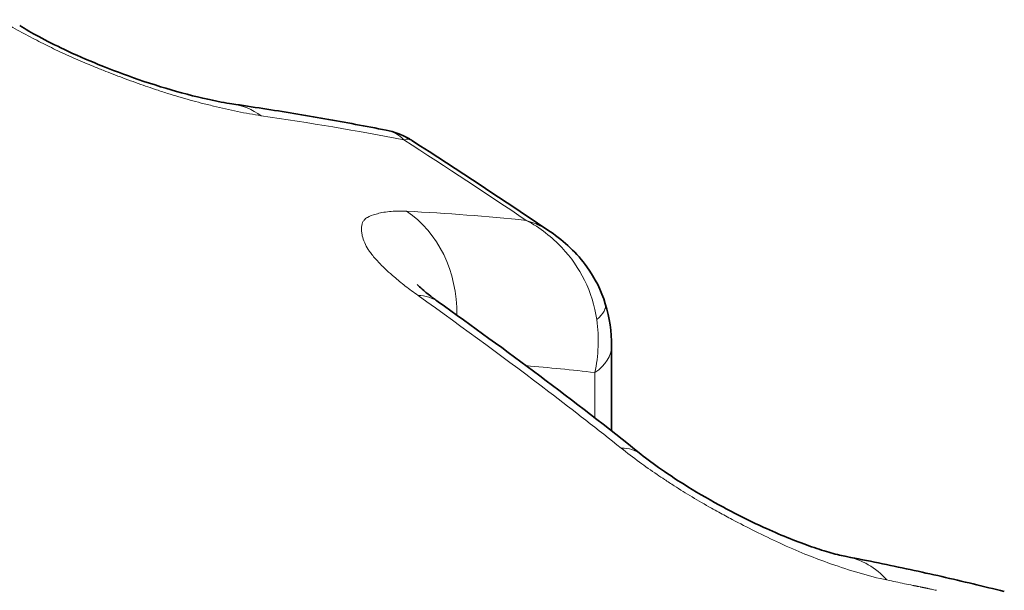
# Model space of a CAD drawing. Header units: millimetres. Extents: x 5 to 415, y 5 to 292.
# Tile 160 of 197: x 338.59 to 340.65, y 250.66 to 251.85. Entities that reach past the tile are written whole.
import ezdxf

# ---------------------------------------------------------------- set-up
doc = ezdxf.new("R2010")
doc.units = ezdxf.units.MM
doc.layers.add('Sichtbar (ISO)', color=7, linetype='Continuous', lineweight=35)
doc.layers.add('Sichtbar schmal (ISO)', color=7, linetype='Continuous', lineweight=18)

msp = doc.modelspace()

# ---------------------------------------------------------------- linework, layer by layer
at = {"layer": 'Sichtbar (ISO)'}
for p, q in [((339.35747748, 251.61874037), (339.35750414, 251.61873517)), ((339.41105978, 251.59718113), (339.4110543, 251.59718462)), ((339.82980111, 251.16675553), (339.82980111, 250.98878529)), ((339.8912365, 250.94018513), (339.89123364, 250.94018742))]:
    msp.add_line(p, q, dxfattribs=at)
for points, knots in [([(338.58944138, 251.83760196), (338.60102022, 251.8304078), (338.61475913, 251.82247565), (338.64605043, 251.80559473), (338.6642312, 251.79644391), (338.70590507, 251.77677694), (338.73011904, 251.76619543), (338.78224463, 251.74496655), (338.81068506, 251.73435145), (338.86959198, 251.71410449), (338.90035413, 251.70465705), (338.95964795, 251.68843624), (338.98839276, 251.68187328), (339.0198672, 251.67608242), (339.02724895, 251.67486379), (339.03394816, 251.67388135)], [0, 0, 0, 0, 0.01137297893, 0.01137297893, 0.0241590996, 0.0241590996, 0.03977768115, 0.03977768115, 0.05795372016, 0.05795372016, 0.07901398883, 0.07901398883, 0.10240816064, 0.10240816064, 0.11028138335, 0.11028138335, 0.11028138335, 0.11028138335]), ([(339.03394832, 251.6738825), (339.05571545, 251.67069199), (339.07744317, 251.6674044), (339.12082207, 251.66063457), (339.14247324, 251.6571523), (339.18569469, 251.64999364), (339.20726497, 251.64631724), (339.25032361, 251.63877038), (339.27181198, 251.63489992), (339.31470577, 251.626965), (339.33611119, 251.62290055), (339.35747463, 251.61873915)], [0.534543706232, 0.534543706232, 0.534543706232, 0.534543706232, 0.541109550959, 0.541109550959, 0.547676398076, 0.547676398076, 0.554243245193, 0.554243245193, 0.560810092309, 0.560810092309, 0.567376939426, 0.567376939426, 0.567376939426, 0.567376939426]), ([(339.35750414, 251.61873518), (339.37391358, 251.61553175), (339.39001868, 251.60952413), (339.40672972, 251.59992587), (339.40891092, 251.59859962), (339.41105645, 251.59722074)], [0, 0, 0, 0, 0.010158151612, 0.010158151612, 0.011708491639, 0.011708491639, 0.011708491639, 0.011708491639]), ([(339.70169249, 251.405765), (339.73098855, 251.38600012), (339.75744347, 251.36103223), (339.79494225, 251.30903043), (339.80832574, 251.28261578), (339.81657418, 251.25495642)], [0, 0, 0, 0, 0.021424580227, 0.021424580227, 0.038877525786, 0.038877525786, 0.038877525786, 0.038877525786]), ([(339.42264619, 251.29531286), (339.42264619, 251.29531286), (339.42357573, 251.29425741), (339.42758548, 251.29028447), (339.43123995, 251.28687671), (339.44152289, 251.278118), (339.44869858, 251.27239262), (339.45984248, 251.26411474), (339.46295714, 251.26185092), (339.46619392, 251.25955073)], [0.038146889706, 0.038146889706, 0.038146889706, 0.038146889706, 0.044120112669, 0.044120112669, 0.051555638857, 0.051555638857, 0.060132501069, 0.060132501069, 0.063250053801, 0.063250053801, 0.063250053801, 0.063250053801]), ([(332.87417272, 251.0538001), (333.19048035, 250.87117047), (333.47611315, 250.70109647), (333.73680262, 250.54025506), (334.0192162, 250.3660102), (334.27235602, 250.20260081), (334.50325607, 250.04566147), (334.71639458, 249.90079438), (334.91058324, 249.76144022), (335.09117679, 249.623711), (335.28681981, 249.47450435), (335.46650747, 249.32720474), (335.63356446, 249.1797247), (335.70758356, 249.1143797), (335.77912303, 249.04899927), (335.84842537, 248.98353223), (335.9235029, 248.91260961), (335.99595489, 248.84158533), (336.06575194, 248.77080204), (336.13554899, 248.70001875), (336.20269111, 248.62947644), (336.26667998, 248.5603688), (336.33600126, 248.4855022), (336.40162185, 248.41231934), (336.46637981, 248.3382657), (336.52155818, 248.27516675), (336.57611026, 248.21143559), (336.6301926, 248.14678059), (336.6887818, 248.07673767), (336.74681973, 248.00561051), (336.80401343, 247.93374649), (336.86120714, 247.86188248), (336.91755662, 247.7892816), (336.97321254, 247.71573572), (337.03350647, 247.63606102), (337.09298642, 247.55527726), (337.15154018, 247.47351593), (337.21756045, 247.38132877), (337.28240326, 247.28789884), (337.34609814, 247.19316897), (337.41510094, 247.09054495), (337.48275652, 246.9863953), (337.54892741, 246.8809221), (337.67617912, 246.67808903), (337.79794011, 246.47036122), (337.914427, 246.25814818), (338.03091389, 246.04593514), (338.14212668, 245.82923688), (338.24901381, 245.60516634), (338.30245737, 245.49313108), (338.35481951, 245.37925274), (338.40577532, 245.26381514), (338.45673112, 245.14837755), (338.50628057, 245.03138068), (338.55421319, 244.91297638), (338.60942301, 244.77659577), (338.66248777, 244.63834792), (338.71306619, 244.49849705), (338.7636446, 244.35864617), (338.81173667, 244.21719226), (338.85702088, 244.07439722), (338.9023051, 243.93160219), (338.94478147, 243.78746604), (338.98414461, 243.64214733), (339.02350774, 243.49682863), (339.05975766, 243.35032738), (339.09252859, 243.20305588), (339.15807047, 242.90851287), (339.20969642, 242.61088885), (339.2448367, 242.31274925), (339.27997698, 242.01460962), (339.29863157, 241.71595442), (339.29863254, 241.42048021)], [0, 0, 0, 0, 0.0507020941, 0.0507020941, 0.0507020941, 0.1056293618, 0.1056293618, 0.1056293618, 0.156331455, 0.156331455, 0.156331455, 0.2112587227, 0.2112587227, 0.2112587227, 0.2355957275, 0.2355957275, 0.2355957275, 0.2619608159, 0.2619608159, 0.2619608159, 0.2883259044, 0.2883259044, 0.2883259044, 0.3168880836, 0.3168880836, 0.3168880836, 0.3412250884, 0.3412250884, 0.3412250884, 0.3675901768, 0.3675901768, 0.3675901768, 0.3939552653, 0.3939552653, 0.3939552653, 0.4225174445, 0.4225174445, 0.4225174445, 0.4547217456, 0.4547217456, 0.4547217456, 0.4896097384, 0.4896097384, 0.4896097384, 0.5567020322, 0.5567020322, 0.5567020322, 0.6237943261, 0.6237943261, 0.6237943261, 0.657340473, 0.657340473, 0.657340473, 0.6908866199, 0.6908866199, 0.6908866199, 0.7295257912, 0.7295257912, 0.7295257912, 0.7681649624, 0.7681649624, 0.7681649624, 0.8068041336, 0.8068041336, 0.8068041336, 0.8454433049, 0.8454433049, 0.8454433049, 0.9227216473, 0.9227216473, 0.9227216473, 1, 1, 1, 1]), ([(339.19094038, 241.36033001), (339.19097516, 241.96299036), (339.11337399, 242.60340646), (338.81337488, 243.87073782), (338.60879361, 244.48074321), (338.07494677, 245.72456888), (337.64969468, 246.57161115), (336.34989269, 248.37535447), (335.72736519, 248.94091075), (334.89003301, 249.67688954), (334.0788081, 250.23388732), (332.76795069, 250.99068174)], [0.000001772, 0.000001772, 0.000001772, 0.000001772, 0.442881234, 0.442881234, 0.8426640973, 0.8426640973, 1.265043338, 1.265043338, 1.7215078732, 1.7215078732, 3.044657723, 3.044657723, 3.044657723, 3.044657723]), ([(339.89123649, 250.94018512), (339.90395282, 250.93002286), (339.9186037, 250.919125), (339.95151283, 250.89613478), (339.97034433, 250.88381574), (340.01383922, 250.85695381), (340.0391623, 250.84241515), (340.09456208, 250.81263409), (340.1251019, 250.79758273), (340.18776753, 250.76925886), (340.22020291, 250.75630215), (340.26330667, 250.74139548), (340.27699726, 250.73710993), (340.30202139, 250.73011383), (340.31337279, 250.72745314), (340.32227987, 250.7257396)], [0, 0, 0, 0, 0.01200291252, 0.01200291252, 0.02558626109, 0.02558626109, 0.04282290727, 0.04282290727, 0.06380285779, 0.06380285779, 0.08815116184, 0.08815116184, 0.10058825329, 0.10058825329, 0.11352631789, 0.11352631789, 0.11352631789, 0.11352631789]), ([(340.32228057, 250.72574323), (340.34455565, 250.72146484), (340.36677964, 250.71706691), (340.41113765, 250.70802926), (340.4332716, 250.7033894), (340.47743415, 250.69387054), (340.49946275, 250.68899155), (340.54341308, 250.67899458), (340.56533482, 250.67387662), (340.60906989, 250.6634019), (340.63088323, 250.65804514), (340.65264162, 250.6525691)], [0.565559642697, 0.565559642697, 0.565559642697, 0.565559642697, 0.573327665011, 0.573327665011, 0.581100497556, 0.581100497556, 0.588873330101, 0.588873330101, 0.596646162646, 0.596646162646, 0.604418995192, 0.604418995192, 0.604418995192, 0.604418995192])]:
    msp.add_open_spline(points, degree=3, knots=knots, dxfattribs=at)
for points in [[(339.41108477, 251.59720571), (339.50799319, 251.53477874), (339.60488336, 251.47109145), (339.70169271, 251.40576533)], [(339.46621705, 251.25953131), (339.46620895, 251.25953705), (339.46620084, 251.2595428), (339.46619274, 251.25954854)], [(339.46621823, 251.25953351), (339.60844143, 251.15836495), (339.7504642, 251.0526672), (339.89123364, 250.94018742)], [(339.81657398, 251.25495707), (339.82522484, 251.2259532), (339.82980099, 251.19594747), (339.82980102, 251.1667556)]]:
    msp.add_open_spline(points, degree=3, dxfattribs=at)
at = {"layer": 'Sichtbar schmal (ISO)'}
for p, q in [((339.42055329, 251.5818464), (339.42055157, 251.58185344)), ((339.77353762, 251.30363306), (339.77353505, 251.30364291)), ((339.79470774, 251.01612511), (339.79470775, 251.1110885))]:
    msp.add_line(p, q, dxfattribs=at)
for centre, major_axis, ratio, start_param, end_param in [((333.31644289, 238.44445219), (8.3944487, 12.20001226), 0.6254715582, 0.2675759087, 0.2984986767), ((334.66589497, 237.83946748), (6.39260514, 13.19571329), 0.5248349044, 0.188079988, 0.2191291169), ((339.29781041, 251.22921106), (0.01245001, 0.2496898), 0.830849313, 4.7624540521, 5.828217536), ((339.67283262, 251.21208026), (0.14374125, 0.04287718), 0.3112881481, 5.6788137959, 6.2831627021), ((339.60778733, 251.2031809), (0.04596717, -0.25086853), 0.7509948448, 1.0618469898, 1.5081794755), ((339.67980111, 251.16675553), (0.15, 0), 0.5773502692, 5.5850534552, 6.283186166), ((334.83523791, 237.75743004), (6.28434239, 12.97223568), 0.5248349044, 0.1805695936, 0.1988995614), ((340.27508522, 250.48023844), (0.04715397, 0.24551274), 0.7525056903, 0.3512016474, 0.3512764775), ((340.27508522, 250.48023844), (0.04715397, 0.24551274), 0.7525056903, 5.7706354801, 6.2829613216), ((335.07121864, 239.1302596), (7.36848202, 10.70844656), 0.625468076, 0.2592892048, 0.2599296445), ((335.07129539, 239.13020679), (7.36846833, 10.70842666), 0.625468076, 0.2552091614, 0.2564059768)]:
    msp.add_ellipse(centre, major_axis=major_axis, ratio=ratio, start_param=start_param, end_param=end_param, dxfattribs=at)
for points, knots in [([(339.09558412, 251.64906078), (339.07941824, 251.65139438), (339.06263593, 251.65441911), (339.04608233, 251.65780348), (339.02876055, 251.6613449), (339.01169472, 251.66527701), (338.99579548, 251.66915351), (338.98678897, 251.67134945), (338.97815529, 251.6735265), (338.97004673, 251.67560004), (338.96182202, 251.67770328), (338.95411362, 251.67974973), (338.94671304, 251.68177485), (338.93020469, 251.68629227), (338.91526327, 251.69066661), (338.89902653, 251.69578695), (338.89059216, 251.69844678), (338.8817977, 251.70131742), (338.87220577, 251.7045829), (338.86619313, 251.70662984), (338.85989226, 251.70879413), (338.85336928, 251.71106439), (338.83982699, 251.71577766), (338.82532311, 251.72095425), (338.81052832, 251.7264213), (338.79702955, 251.73140944), (338.7832928, 251.73663801), (338.76987621, 251.74189731), (338.76227797, 251.74487581), (338.75478253, 251.74786288), (338.74749202, 251.75081033), (338.74175848, 251.75312832), (338.73614444, 251.75543908), (338.73063967, 251.75774265), (338.71735357, 251.76330245), (338.7047086, 251.76881648), (338.69253729, 251.77431277), (338.67987331, 251.78003155), (338.667719, 251.78573162), (338.65586868, 251.79148403), (338.65002619, 251.79432011), (338.64425723, 251.79716969), (338.63853994, 251.80004318), (338.63249381, 251.80308195), (338.62650501, 251.80613721), (338.62059577, 251.8092025), (338.60835225, 251.81555354), (338.59645104, 251.82194778), (338.58509007, 251.82829978), (338.57193682, 251.83565387), (338.55951124, 251.84295025), (338.54811596, 251.85003242)], [0, 0, 0, 0, 0.0757814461, 0.0757814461, 0.0757814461, 0.155079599, 0.155079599, 0.155079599, 0.2, 0.2, 0.2, 0.2455638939, 0.2455638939, 0.2455638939, 0.3472025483, 0.3472025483, 0.3472025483, 0.4, 0.4, 0.4, 0.4330957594, 0.4330957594, 0.4330957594, 0.5018054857, 0.5018054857, 0.5018054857, 0.5644962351, 0.5644962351, 0.5644962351, 0.6, 0.6, 0.6, 0.6279215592, 0.6279215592, 0.6279215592, 0.6953118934, 0.6953118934, 0.6953118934, 0.7654300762, 0.7654300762, 0.7654300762, 0.8, 0.8, 0.8, 0.8365582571, 0.8365582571, 0.8365582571, 0.9123043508, 0.9123043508, 0.9123043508, 1, 1, 1, 1]), ([(339.35750414, 251.61873517), (339.35818753, 251.61860176), (339.35886978, 251.61845781), (339.35955073, 251.61830316), (339.36560676, 251.61692784), (339.3715602, 251.61470422), (339.37729822, 251.61156937), (339.38338226, 251.60824548), (339.38922439, 251.60389622), (339.39464153, 251.59852487)], [0.69073771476, 0.69073771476, 0.69073771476, 0.69073771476, 0.70674237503, 0.70674237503, 0.70674237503, 0.84907959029, 0.84907959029, 0.84907959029, 1, 1, 1, 1]), ([(339.42421467, 251.27251597), (339.41477767, 251.27919595), (339.40585083, 251.28583961), (339.3975087, 251.29234029), (339.38900717, 251.29896518), (339.38111261, 251.30544153), (339.37382163, 251.31171338), (339.36856797, 251.31623268), (339.36362649, 251.32064652), (339.35896927, 251.32494296), (339.35681492, 251.32693043), (339.35473471, 251.32888781), (339.35272412, 251.33081896), (339.34604146, 251.33723759), (339.34011008, 251.3433724), (339.33486162, 251.34933693), (339.32959688, 251.35531995), (339.32501914, 251.36113408), (339.32124709, 251.36681612), (339.32074032, 251.36757948), (339.32024845, 251.36834029), (339.31977199, 251.36909851), (339.3168385, 251.37376667), (339.31433085, 251.37840515), (339.31233442, 251.3828683), (339.30999043, 251.38810843), (339.30835584, 251.39310352), (339.30730191, 251.39774168), (339.30661506, 251.40076442), (339.30616938, 251.40363804), (339.30587651, 251.40636098), (339.30566805, 251.4082992), (339.30557052, 251.41014434), (339.30557429, 251.41190208), (339.30558535, 251.41705916), (339.30645307, 251.42147335), (339.30809862, 251.42521886), (339.30891894, 251.42708605), (339.30993595, 251.42878511), (339.31115666, 251.43031702), (339.31297308, 251.43259649), (339.31535069, 251.43445381), (339.31829475, 251.43616084), (339.32265084, 251.43868661), (339.32817112, 251.44093077), (339.33614306, 251.4431002), (339.34344382, 251.44508699), (339.35248162, 251.44714213), (339.36436929, 251.44831485), (339.37423501, 251.44928811), (339.38606543, 251.44964874), (339.4001558, 251.44895455)], [0, 0, 0, 0, 0.06053018, 0.06053018, 0.06053018, 0.1222169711, 0.1222169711, 0.1222169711, 0.1666666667, 0.1666666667, 0.1666666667, 0.1872283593, 0.1872283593, 0.1872283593, 0.25556991, 0.25556991, 0.25556991, 0.3241233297, 0.3241233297, 0.3241233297, 0.3333333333, 0.3333333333, 0.3333333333, 0.3900369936, 0.3900369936, 0.3900369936, 0.456612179, 0.456612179, 0.456612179, 0.5, 0.5, 0.5, 0.5308839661, 0.5308839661, 0.5308839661, 0.6214955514, 0.6214955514, 0.6214955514, 0.6666666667, 0.6666666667, 0.6666666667, 0.733881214, 0.733881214, 0.733881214, 0.8333333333, 0.8333333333, 0.8333333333, 0.9244123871, 0.9244123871, 0.9244123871, 1, 1, 1, 1]), ([(339.70169249, 251.405765), (339.69576072, 251.40976693), (339.67971464, 251.41925632), (339.66216641, 251.42634886), (339.65087136, 251.42978121)], [0.73480651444, 0.73480651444, 0.73480651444, 0.73480651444, 0.83709113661, 1, 1, 1, 1]), ([(339.79869551, 251.22193602), (339.7945136, 251.25091668), (339.78555614, 251.27923491), (339.77318057, 251.30436342), (339.76080501, 251.32949193), (339.74549022, 251.35160287), (339.72540897, 251.37291667), (339.70532773, 251.39423048), (339.68011719, 251.41430213), (339.6508727, 251.42978033)], [0, 0, 0, 0, 0.3333333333, 0.3333333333, 0.3333333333, 0.6666666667, 0.6666666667, 0.6666666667, 1, 1, 1, 1]), ([(339.42421477, 251.27251617), (339.52228895, 251.20275537), (339.61327658, 251.13576324), (339.69805722, 251.07112475), (339.75097265, 251.03078094), (339.80147072, 250.99135538), (339.84992082, 250.95263907)], [0, 0, 0, 0, 0.6157084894, 0.6157084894, 0.6157084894, 1, 1, 1, 1]), ([(339.89123364, 250.94018742), (339.89105311, 250.94033166), (339.89087159, 250.94047471), (339.89068909, 250.94061658), (339.88002156, 250.94890891), (339.86585392, 250.95293187), (339.84992078, 250.95263901)], [0.66096392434, 0.66096392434, 0.66096392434, 0.66096392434, 0.66666666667, 0.66666666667, 0.66666666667, 1, 1, 1, 1]), ([(340.40677916, 250.67679776), (340.3876048, 250.68063042), (340.36776306, 250.68576322), (340.34843349, 250.69146299), (340.32822139, 250.69742299), (340.30857426, 250.70399513), (340.29068845, 250.71025311), (340.28813461, 250.71114666), (340.28561639, 250.71203376), (340.28313701, 250.71291172), (340.2657456, 250.71907016), (340.25025255, 250.72497584), (340.23483058, 250.73121236), (340.21793038, 250.73804667), (340.20109613, 250.74528155), (340.18150717, 250.75440176), (340.16567143, 250.76177455), (340.14812523, 250.77014987), (340.12989709, 250.77920099), (340.11438034, 250.7869058), (340.09837511, 250.79509677), (340.08259701, 250.80343217), (340.07305944, 250.80847077), (340.06360576, 250.81355944), (340.05440009, 250.8186003), (340.04916252, 250.82146831), (340.04400022, 250.82433435), (340.03891071, 250.82719663), (340.02490788, 250.83507167), (340.01146115, 250.84291494), (339.9985079, 250.85071074), (339.98559816, 250.85848035), (339.97317768, 250.8662029), (339.96116333, 250.87389338), (339.95420721, 250.87834603), (339.94738634, 250.8827887), (339.94068545, 250.88722704), (339.93545593, 250.89069082), (339.93030106, 250.89414591), (339.92522765, 250.89758873), (339.91237987, 250.90630725), (339.90005808, 250.91494587), (339.88838, 250.92342764), (339.87459264, 250.93344137), (339.86170749, 250.94323321), (339.84992078, 250.95263901)], [0.00000000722, 0.00000000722, 0.00000000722, 0.00000000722, 0.09111772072, 0.09111772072, 0.09111772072, 0.18639564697, 0.18639564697, 0.18639564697, 0.2, 0.2, 0.2, 0.29542657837, 0.29542657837, 0.29542657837, 0.4, 0.4, 0.4, 0.48453727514, 0.48453727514, 0.48453727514, 0.55649991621, 0.55649991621, 0.55649991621, 0.6, 0.6, 0.6, 0.62474941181, 0.62474941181, 0.62474941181, 0.69284283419, 0.69284283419, 0.69284283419, 0.76070748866, 0.76070748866, 0.76070748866, 0.8, 0.8, 0.8, 0.83066478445, 0.83066478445, 0.83066478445, 0.90831946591, 0.90831946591, 0.90831946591, 1, 1, 1, 1]), ([(340.4608958, 250.66546762), (340.46137286, 250.66537581), (340.46185168, 250.66528253), (340.46233363, 250.66518626), (340.46281558, 250.66508999), (340.46330067, 250.66499073), (340.46378479, 250.66489301), (340.46426892, 250.66479529), (340.46475209, 250.6646991), (340.46523567, 250.66460294)], [0, 0, 0, 0, 0.33333333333, 0.33333333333, 0.33333333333, 0.66666666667, 0.66666666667, 0.66666666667, 0.99999999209, 0.99999999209, 0.99999999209, 0.99999999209]), ([(340.46523567, 250.66460294), (340.46583169, 250.66448227), (340.46643418, 250.66436033), (340.46706183, 250.66423292), (340.46768947, 250.66410551), (340.46834228, 250.66397263), (340.46896412, 250.66384684), (340.46958595, 250.66372106), (340.47017682, 250.66360238), (340.47075949, 250.66349091)], [0, 0, 0, 0, 0.33333333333, 0.33333333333, 0.33333333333, 0.66666666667, 0.66666666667, 0.66666666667, 0.9999999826, 0.9999999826, 0.9999999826, 0.9999999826]), ([(340.47611661, 250.6623986), (340.47667487, 250.66228117), (340.4772522, 250.66216447), (340.47786775, 250.66203897), (340.47848386, 250.66191336), (340.47913825, 250.66177891), (340.47975925, 250.66165145), (340.48038026, 250.66152399), (340.48096789, 250.66140352), (340.48154604, 250.66128478)], [0.00030783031, 0.00030783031, 0.00030783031, 0.00030783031, 0.33333333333, 0.33333333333, 0.33333333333, 0.66666666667, 0.66666666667, 0.66666666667, 1, 1, 1, 1]), ([(340.48154604, 250.66128478), (340.4820443, 250.66118416), (340.48254206, 250.66108342), (340.48304069, 250.66098104), (340.48353932, 250.66087867), (340.48403883, 250.66077465), (340.48453508, 250.66067356), (340.48503134, 250.66057247), (340.48552436, 250.6604743), (340.4860155, 250.66037753)], [0, 0, 0, 0, 0.3333333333, 0.3333333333, 0.3333333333, 0.6666666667, 0.6666666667, 0.6666666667, 1, 1, 1, 1]), ([(340.49302615, 250.65886596), (340.49223561, 250.65902956), (340.49144938, 250.65919452), (340.49067956, 250.65935853), (340.48990974, 250.65952254), (340.48915634, 250.65968562), (340.48838303, 250.65985468), (340.48760973, 250.66002375), (340.48681651, 250.66019881), (340.4860155, 250.66037753)], [0, 0, 0, 0, 0.33333333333, 0.33333333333, 0.33333333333, 0.66666666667, 0.66666666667, 0.66666666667, 0.99999999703, 0.99999999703, 0.99999999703, 0.99999999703]), ([(340.49302615, 250.65886596), (340.49382991, 250.65869887), (340.49459954, 250.65853839), (340.4951722, 250.65841967), (340.49574486, 250.65830094), (340.49612059, 250.65822402), (340.49678796, 250.6580837), (340.49745534, 250.65794338), (340.49841443, 250.65773976), (340.50027295, 250.65734953)], [0.00000000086, 0.00000000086, 0.00000000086, 0.00000000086, 0.33333333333, 0.33333333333, 0.33333333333, 0.66666666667, 0.66666666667, 0.66666666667, 1, 1, 1, 1])]:
    msp.add_open_spline(points, degree=3, knots=knots, dxfattribs=at)
for points in [[(339.03394795, 251.67388017), (339.05566313, 251.67068313), (339.07666359, 251.66227909), (339.09558457, 251.64906189)], [(339.39464303, 251.5985247), (339.48487861, 251.54026077), (339.57017248, 251.48406569), (339.65087146, 251.42978326)], [(339.4110543, 251.59718462), (339.40676221, 251.59991043), (339.4012008, 251.60057997), (339.39464343, 251.59852895)], [(339.46619274, 251.25954854), (339.45460257, 251.26775701), (339.44008357, 251.27216975), (339.42421476, 251.27251616)], [(340.46089865, 250.6654718), (340.45506388, 250.66664365), (340.4432795, 250.66905181), (340.42522011, 250.67284964), (340.4129642, 250.67546531), (340.40677985, 250.67679878)]]:
    msp.add_open_spline(points, degree=3, dxfattribs=at)

doc.saveas('drawing.dxf')
